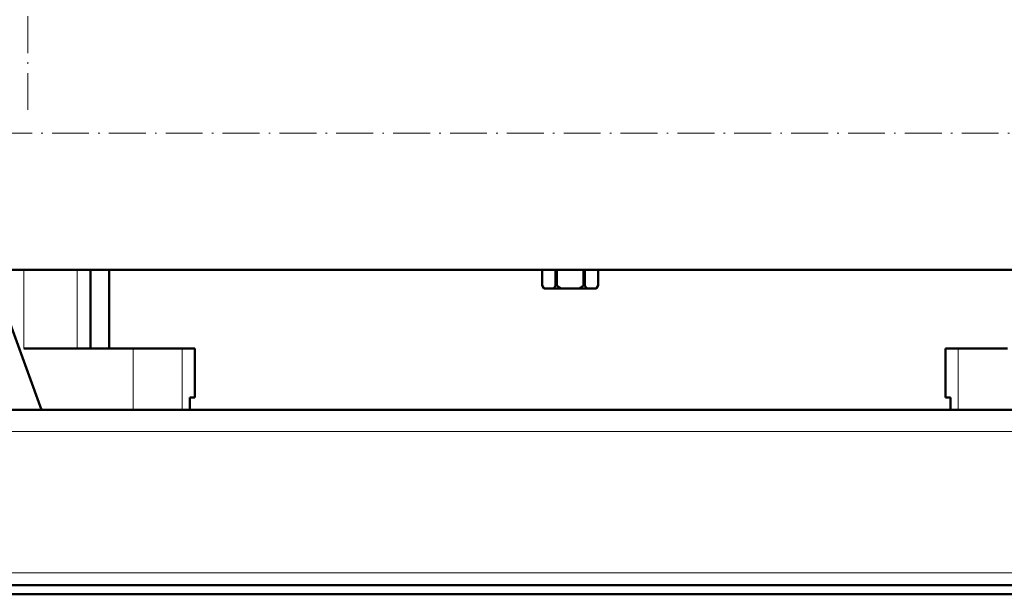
# Model space of a CAD drawing. Extents: x -1768 to 2122, y -1862 to 865.
# Tile 33 of 63: x -33 to 288, y -566 to -379. Entities that reach past the tile are written whole.
import ezdxf

# ---------------------------------------------------------------- set-up
doc = ezdxf.new("R2010")
doc.units = 0
doc.linetypes.add('DASHDOT', pattern=[18.5, 12, -3, 0.5, -3])

msp = doc.modelspace()

# ---------------------------------------------------------------- linework, layer by layer
at = {"color": 7, "linetype": 'DASHDOT', "lineweight": 18}
for p, q in [((-29.9, -408.52), (-29.9, 190.28)), ((-429.03, -416.12), (766.17, -416.12))]:
    msp.add_line(p, q, dxfattribs=at)
at = {"color": 7, "lineweight": 50}
for p, q in [((622.57, -460.57), (-329.43, -460.57)), ((-9.54, -460.57), (-9.54, -486.12)), ((-3.43, -486.12), (-3.43, -460.57)), ((137.47, -460.57), (137.47, -465.62)), ((137.47, -460.57), (137.47, -465.62)), ((141.81, -460.57), (141.81, -465.62)), ((142.23, -460.57), (142.23, -465.62)), ((150.9, -460.57), (150.9, -465.62)), ((151.32, -460.57), (151.32, -465.62)), ((155.66, -460.57), (155.66, -465.62)), ((155.67, -460.57), (155.67, -465.62)), ((137.47, -465.62), (137.47, -465.62)), ((138.04, -466.62), (137.47, -465.62)), ((138.04, -466.62), (138.17, -466.62)), ((141.11, -466.62), (138.17, -466.62)), ((141.11, -466.62), (143.63, -466.62)), ((141.81, -465.62), (142.23, -465.62)), ((149.5, -466.62), (143.63, -466.62)), ((149.5, -466.62), (152.02, -466.62)), ((150.9, -465.62), (151.32, -465.62)), ((154.96, -466.62), (152.02, -466.62)), ((154.96, -466.62), (155.09, -466.62)), ((155.09, -466.62), (155.67, -465.62)), ((155.66, -465.62), (155.67, -465.62)), ((-39.37, -468.11), (-25.43, -506.12)), ((-31.19, -486.12), (4.32, -486.12)), ((-3.43, -486.12), (-0.21, -486.12)), ((4.32, -486.12), (20.36, -486.12)), ((20.36, -486.12), (24.42, -486.12)), ((24.42, -502.12), (24.42, -486.12)), ((268.72, -486.12), (272.77, -486.12)), ((268.72, -502.12), (268.72, -486.12)), ((272.77, -486.12), (288.81, -486.12)), ((22.85, -506.12), (22.85, -502.12)), ((24.42, -502.12), (22.85, -502.12)), ((22.85, -502.12), (22.85, -506.12)), ((270.28, -502.12), (268.72, -502.12)), ((270.28, -502.12), (270.28, -506.12)), ((588.03, -506.12), (-294.9, -506.12)), ((4.32, -506.12), (-25.43, -506.12)), ((20.36, -506.12), (4.32, -506.12)), ((22.85, -506.12), (20.36, -506.12)), ((272.77, -506.12), (270.28, -506.12)), ((288.81, -506.12), (272.77, -506.12)), ((586.57, -563.12), (-293.43, -563.12)), ((-293.43, -566.12), (586.57, -566.12))]:
    msp.add_line(p, q, dxfattribs=at)
at = {"color": 7, "lineweight": 18}
for p, q in [((-31.19, -460.57), (-31.19, -486.12)), ((-13.82, -460.57), (-13.82, -486.12)), ((4.32, -486.12), (4.32, -506.12)), ((20.36, -486.12), (20.36, -506.12)), ((272.77, -486.12), (272.77, -506.12)), ((587.89, -513.12), (-294.76, -513.12)), ((596.57, -559.12), (-303.43, -559.12))]:
    msp.add_line(p, q, dxfattribs=at)
at = {"color": 7, "lineweight": 50}
for centre, radius, start, end in [((144.47, -461.49), 8.13, 210.5839, 219.1924), ((134.81, -461.49), 8.13, 320.8076, 329.4161), ((149.54, -456.89), 11.38, 230.0555, 238.7162), ((143.59, -456.89), 11.38, 301.2838, 309.9445), ((158.32, -461.49), 8.13, 210.5839, 219.1924), ((148.66, -461.49), 8.13, 320.8076, 329.4161)]:
    msp.add_arc(centre, radius, start, end, dxfattribs=at)

doc.saveas('drawing.dxf')
